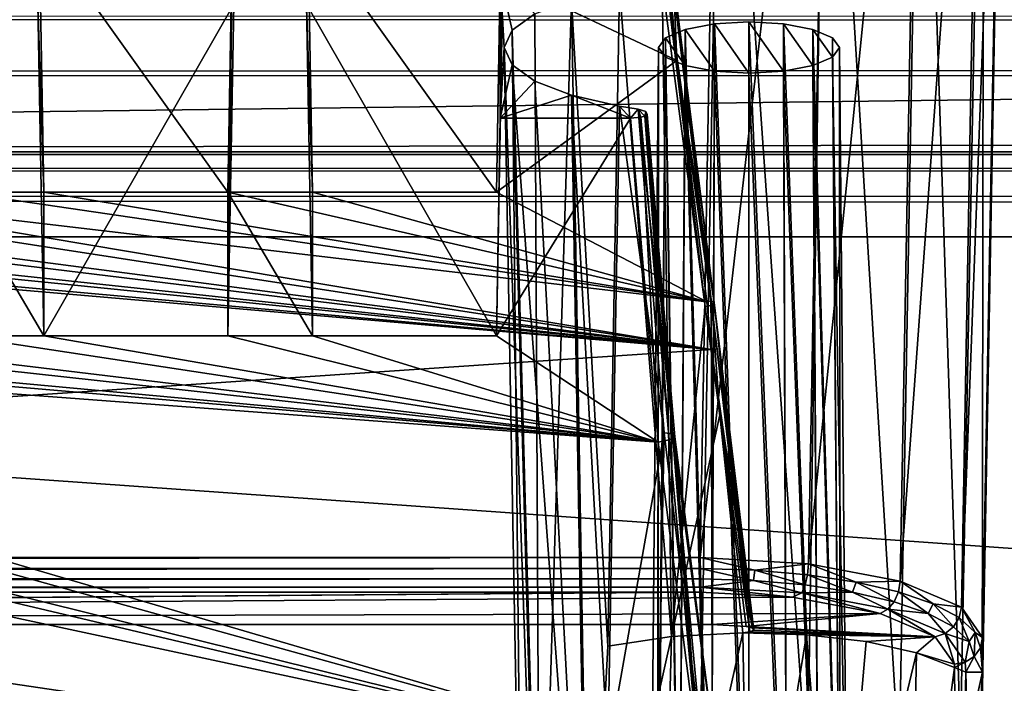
# Model space of a CAD drawing. Header units: metres. Extents: x -901 to 901, y -486 to 401.
# Tile 168 of 256: x 61 to 78, y -349 to -337. Entities that reach past the tile are written whole.
import ezdxf

# ---------------------------------------------------------------- set-up
doc = ezdxf.new("R2010")
doc.units = ezdxf.units.M

msp = doc.modelspace()

# ---------------------------------------------------------------- linework, layer by layer
at = {"layer": 'top0'}
for points in [[(665.330933, -331.521484, -87.092094), (0.734328, -339.873474, -34.248688), (0.734328, -331.785187, -85.375465)], [(665.330933, -331.521484, -87.092094), (699.821045, -339.873474, -34.248688), (0.734328, -339.873474, -34.248688)], [(699.821045, -337.267792, -32.492775), (0.734328, -337.447784, -32.089329), (699.821045, -337.89444, -31.327679)], [(0.734328, -337.447784, -32.089329), (0.734328, -338.448273, -30.640034), (699.821045, -337.89444, -31.327679)], [(699.821045, -337.89444, -31.327679), (0.734328, -338.448273, -30.640034), (699.821045, -338.761719, -30.328711)], [(0.734328, -338.448273, -30.640034), (0.734328, -339.827301, -29.544678), (699.821045, -338.761719, -30.328711)], [(699.821045, -338.761719, -30.328711), (0.734328, -339.827301, -29.544678), (699.821045, -339.827301, -29.544678)], [(0.734328, -339.827301, -29.544678), (0.734328, -389.60788, -0.803848), (699.821045, -339.827301, -29.544678)], [(0.734328, -389.60788, -0.803848), (700.734314, -389.60788, -0.803848), (699.821045, -339.827301, -29.544678)], [(0.734328, -340.140503, -33.411907), (699.821045, -339.873474, -34.248688), (699.821045, -340.363281, -33.032032)], [(0.734328, -340.140503, -33.411907), (0.734328, -339.873474, -34.248688), (699.821045, -339.873474, -34.248688)], [(0.734328, -340.639496, -32.689068), (0.734328, -340.140503, -33.411907), (699.821045, -340.363281, -33.032032)], [(0.734328, -340.639496, -32.689068), (699.821045, -340.363281, -33.032032), (699.821045, -341.327301, -32.142754)], [(0.734328, -341.327301, -32.142754), (0.734328, -340.639496, -32.689068), (699.821045, -341.327301, -32.142754)], [(700.734314, -391.111328, -3.399924), (0.734328, -341.327301, -32.142754), (699.821045, -341.327301, -32.142754)], [(700.734314, -391.111328, -3.399924), (0.734328, -391.111328, -3.399924), (0.734328, -341.327301, -32.142754)]]:
    msp.add_3dface(points, dxfattribs=at)
at = {"layer": 'top0123457'}
for points in [[(-73.521225, -347.001709, -103.007545), (-73.882248, -327.106323, -97.531837), (73.11277, -327.106323, -97.531837)], [(72.751755, -347.001709, -103.007545), (-73.521225, -347.001709, -103.007545), (73.11277, -327.106323, -97.531837)], [(72.751755, -347.001709, -103.007545), (73.11277, -327.106323, -97.531837), (75.029785, -327.162415, -97.151451)], [(74.667778, -347.112, -102.642059), (72.751755, -347.001709, -103.007545), (75.029785, -327.162415, -97.151451)], [(74.667778, -347.112, -102.642059), (75.029785, -327.162415, -97.151451), (76.655792, -327.322113, -96.068375)], [(76.291084, -347.419556, -101.599655), (74.667778, -347.112, -102.642059), (76.655792, -327.322113, -96.068375)], [(76.291084, -347.419556, -101.599655), (76.655792, -327.322113, -96.068375), (77.742599, -327.561066, -94.447922)], [(77.373924, -347.877411, -100.039482), (76.291084, -347.419556, -101.599655), (77.742599, -327.561066, -94.447922)], [(77.373924, -347.877411, -100.039482), (77.742599, -327.561066, -94.447922), (78.12429, -327.842773, -92.537476)], [(77.750977, -348.41568, -98.199654), (77.373924, -347.877411, -100.039482), (78.12429, -327.842773, -92.537476)], [(78.12429, -327.842773, -92.537476), (77.740479, -349.623169, -94.093895), (77.745689, -349.024017, -96.131165)], [(78.12429, -327.842773, -92.537476), (78.12429, -328.584778, -87.505608), (77.740479, -349.623169, -94.093895)], [(77.750977, -348.41568, -98.199654), (78.12429, -327.842773, -92.537476), (77.745689, -349.024017, -96.131165)], [(77.740479, -349.623169, -94.093895), (78.12429, -328.584778, -87.505608), (77.774284, -328.856049, -85.665916)], [(77.356384, -350.164459, -92.26281), (77.774284, -328.856049, -85.665916), (76.664467, -329.105652, -83.973228)], [(77.356384, -350.164459, -92.26281), (77.740479, -349.623169, -94.093895), (77.774284, -328.856049, -85.665916)], [(76.271919, -350.621765, -90.711143), (76.664467, -329.105652, -83.973228), (74.974274, -329.269531, -82.861763)], [(76.271919, -350.621765, -90.711143), (77.356384, -350.164459, -92.26281), (76.664467, -329.105652, -83.973228)], [(73.137299, -329.321228, -82.511246), (-73.906776, -329.321228, -82.511246), (72.741257, -351.030212, -89.309532)], [(-73.906776, -329.321228, -82.511246), (-73.510727, -351.030212, -89.309532), (72.741257, -351.030212, -89.309532)], [(72.741257, -351.030212, -89.309532), (74.651611, -350.92572, -89.674278), (73.137299, -329.321228, -82.511246)], [(74.651611, -350.92572, -89.674278), (74.974274, -329.269531, -82.861763), (73.137299, -329.321228, -82.511246)], [(74.651611, -350.92572, -89.674278), (76.271919, -350.621765, -90.711143), (74.974274, -329.269531, -82.861763)], [(69.232346, -335.666107, -96.995865), (65.805069, -335.861908, -97.049751), (69.144127, -340.539459, -98.337128)], [(69.213799, -336.72998, -97.144173), (69.232346, -335.666107, -96.995865), (69.144127, -340.539459, -98.337128)], [(61.050968, -335.861908, -97.049751), (61.028416, -337.216003, -87.866669), (61.135635, -340.539459, -98.337128)], [(61.050968, -335.861908, -97.049751), (64.390038, -340.539459, -98.337128), (64.474709, -335.861908, -97.049751)], [(61.050968, -335.861908, -97.049751), (61.135635, -340.539459, -98.337128), (64.390038, -340.539459, -98.337128)], [(64.497261, -337.216003, -87.866669), (64.474709, -335.861908, -97.049751), (64.390038, -343.078796, -89.702637)], [(64.474709, -335.861908, -97.049751), (64.390038, -340.539459, -98.337128), (64.390038, -343.078796, -89.702637)], [(65.805069, -335.861908, -97.049751), (65.782516, -337.216003, -87.866669), (65.88974, -340.539459, -98.337128)], [(65.805069, -335.861908, -97.049751), (65.88974, -340.539459, -98.337128), (69.144127, -340.539459, -98.337128)], [(69.213799, -339.230011, -88.643356), (69.250504, -337.165253, -88.210953), (69.230324, -335.953308, -96.429764)], [(69.213799, -339.230011, -88.643356), (69.230324, -335.953308, -96.429764), (69.213799, -336.72998, -97.144173)], [(69.213799, -336.72998, -97.144173), (69.144127, -340.539459, -98.337128), (72.338806, -338.210144, -97.607689)], [(72.198372, -336.72998, -97.144173), (69.213799, -336.72998, -97.144173), (72.338806, -338.210144, -97.607689)], [(69.828117, -337.38678, -94.910889), (69.421951, -337.673615, -93.9356), (69.213799, -336.72998, -97.144173)], [(69.421951, -337.673615, -93.9356), (69.283615, -337.980011, -92.893768), (69.213799, -336.72998, -97.144173)], [(69.213799, -336.72998, -97.144173), (69.283615, -337.980011, -92.893768), (69.213799, -339.230011, -88.643356)], [(71.324722, -336.942719, -96.420891), (72.077942, -336.837433, -96.7789), (72.244186, -348.39563, -100.009048)], [(72.077942, -336.837433, -96.7789), (72.157089, -336.829193, -96.806885), (72.837906, -342.567505, -98.567841)], [(72.244186, -348.39563, -100.009048), (72.077942, -336.837433, -96.7789), (72.837906, -342.567505, -98.567841)], [(72.959412, -342.53537, -98.634079), (72.157089, -336.829193, -96.806885), (72.261528, -336.803558, -96.89399)], [(72.837906, -342.567505, -98.567841), (72.157089, -336.829193, -96.806885), (72.959412, -342.53537, -98.634079)], [(72.198372, -336.72998, -97.144173), (72.338806, -338.210144, -97.607689), (72.278191, -336.762817, -97.032524)], [(73.001968, -342.491547, -98.766609), (72.261528, -336.803558, -96.89399), (72.278191, -336.762817, -97.032524)], [(72.959412, -342.53537, -98.634079), (72.261528, -336.803558, -96.89399), (73.001968, -342.491547, -98.766609)], [(72.338806, -338.210144, -97.607689), (73.001968, -342.491547, -98.766609), (72.278191, -336.762817, -97.032524)], [(70.476173, -337.137848, -95.757339), (71.324722, -336.942719, -96.420891), (71.115265, -348.567719, -99.423897)], [(71.115265, -348.567719, -99.423897), (71.324722, -336.942719, -96.420891), (72.244186, -348.39563, -100.009048)], [(65.782516, -337.216003, -87.866669), (69.252525, -337.151703, -87.846535), (69.144127, -343.078796, -89.702637)], [(69.144127, -343.078796, -89.702637), (69.252525, -337.151703, -87.846535), (69.213799, -339.230011, -88.643356)], [(69.252525, -337.151703, -87.846535), (69.250504, -337.165253, -88.210953), (69.213799, -339.230011, -88.643356)], [(69.828117, -337.38678, -94.910889), (70.476173, -337.137848, -95.757339), (69.911819, -355.303955, -99.587593)], [(69.911819, -355.303955, -99.587593), (70.476173, -337.137848, -95.757339), (70.780769, -354.937012, -100.835228)], [(70.476173, -337.137848, -95.757339), (71.115265, -348.567719, -99.423897), (70.780769, -354.937012, -100.835228)], [(61.028416, -337.216003, -87.866669), (64.497261, -337.216003, -87.866669), (61.135635, -343.078796, -89.702637)], [(61.028416, -337.216003, -87.866669), (61.135635, -343.078796, -89.702637), (61.135635, -340.539459, -98.337128)], [(64.497261, -337.216003, -87.866669), (64.390038, -343.078796, -89.702637), (61.135635, -343.078796, -89.702637)], [(65.88974, -343.078796, -89.702637), (65.782516, -337.216003, -87.866669), (69.144127, -343.078796, -89.702637)], [(65.782516, -337.216003, -87.866669), (65.88974, -343.078796, -89.702637), (65.88974, -340.539459, -98.337128)], [(69.421951, -337.673615, -93.9356), (69.828117, -337.38678, -94.910889), (69.911819, -355.303955, -99.587593)], [(73.615273, -353.880707, -99.393036), (73.615265, -337.528564, -94.428764), (73.002968, -337.562927, -94.31192)], [(73.002968, -337.562927, -94.31192), (73.615265, -337.528564, -94.428764), (73.615265, -338.431427, -91.358772)], [(73.615273, -353.880707, -99.393036), (74.284569, -353.918243, -99.265366), (73.615265, -337.528564, -94.428764)], [(74.284569, -353.918243, -99.265366), (74.227554, -337.562927, -94.31192), (73.615265, -337.528564, -94.428764)], [(73.615265, -337.528564, -94.428764), (74.227554, -338.397064, -91.475616), (73.615265, -338.431427, -91.358772)], [(73.615265, -337.528564, -94.428764), (74.227554, -337.562927, -94.31192), (74.227554, -338.397064, -91.475616)], [(69.283615, -337.980011, -92.893768), (69.421951, -337.673615, -93.9356), (69.606689, -355.736755, -98.115898)], [(69.421951, -337.673615, -93.9356), (69.911819, -355.303955, -99.587593), (69.606689, -355.736755, -98.115898)], [(72.378525, -354.025208, -98.901695), (72.483894, -337.660797, -93.979172), (72.137054, -337.807251, -93.481186)], [(72.137054, -337.807251, -93.481186), (72.483894, -337.660797, -93.979172), (72.483894, -338.299225, -91.808365)], [(72.378525, -354.025208, -98.901695), (72.945999, -353.918243, -99.265366), (72.483894, -337.660797, -93.979172)], [(72.945999, -353.918243, -99.265366), (73.002968, -337.562927, -94.31192), (72.483894, -337.660797, -93.979172)], [(72.483894, -337.660797, -93.979172), (73.002968, -337.562927, -94.31192), (73.002968, -338.397064, -91.475616)], [(72.483894, -337.660797, -93.979172), (73.002968, -338.397064, -91.475616), (72.483894, -338.299225, -91.808365)], [(72.945999, -353.918243, -99.265366), (73.615273, -353.880707, -99.393036), (73.002968, -337.562927, -94.31192)], [(73.002968, -337.562927, -94.31192), (73.615265, -338.431427, -91.358772), (73.002968, -338.397064, -91.475616)], [(74.284569, -353.918243, -99.265366), (74.851997, -354.025208, -98.901657), (74.227554, -337.562927, -94.31192)], [(74.851997, -354.025208, -98.901657), (74.746635, -337.660797, -93.979172), (74.227554, -337.562927, -94.31192)], [(74.227554, -337.562927, -94.31192), (74.746635, -338.299225, -91.808365), (74.227554, -338.397064, -91.475616)], [(74.227554, -337.562927, -94.31192), (74.746635, -337.660797, -93.979172), (74.746635, -338.299225, -91.808365)], [(74.851997, -354.025208, -98.901657), (75.231148, -354.185303, -98.3573), (74.746635, -337.660797, -93.979172)], [(75.231148, -354.185303, -98.3573), (75.093468, -337.807251, -93.481186), (74.746635, -337.660797, -93.979172)], [(74.746635, -337.660797, -93.979172), (75.093468, -338.152771, -92.306351), (74.746635, -338.299225, -91.808365)], [(74.746635, -337.660797, -93.979172), (75.093468, -337.807251, -93.481186), (75.093468, -338.152771, -92.306351)], [(71.999313, -354.185303, -98.35733), (72.137054, -337.807251, -93.481186), (72.015266, -337.980011, -92.893768)], [(71.999313, -354.185303, -98.35733), (72.378525, -354.025208, -98.901695), (72.137054, -337.807251, -93.481186)], [(72.015266, -337.980011, -92.893768), (72.137054, -337.807251, -93.481186), (72.137054, -338.152771, -92.306351)], [(72.137054, -337.807251, -93.481186), (72.483894, -338.299225, -91.808365), (72.137054, -338.152771, -92.306351)], [(75.215263, -337.980011, -92.893768), (75.093468, -337.807251, -93.481186), (75.231148, -354.185303, -98.3573)], [(75.093468, -337.807251, -93.481186), (75.215263, -337.980011, -92.893768), (75.093468, -338.152771, -92.306351)], [(69.283615, -337.980011, -92.893768), (69.421951, -338.286407, -91.851936), (69.213799, -339.230011, -88.643356)], [(69.606689, -355.736755, -98.115898), (69.911819, -356.169586, -96.644211), (69.283615, -337.980011, -92.893768)], [(69.911819, -356.169586, -96.644211), (69.421951, -338.286407, -91.851936), (69.283615, -337.980011, -92.893768)], [(71.866135, -354.374146, -97.715164), (71.999313, -354.185303, -98.35733), (72.015266, -337.980011, -92.893768)], [(71.866135, -354.374146, -97.715164), (72.015266, -337.980011, -92.893768), (71.999382, -354.563019, -97.07299)], [(72.015266, -337.980011, -92.893768), (72.137054, -338.152771, -92.306351), (71.999382, -354.563019, -97.07299)], [(75.093468, -338.152771, -92.306351), (75.215263, -337.980011, -92.893768), (75.364388, -354.374146, -97.715164)], [(75.364388, -354.374146, -97.715164), (75.215263, -337.980011, -92.893768), (75.231148, -354.185303, -98.3573)], [(72.338806, -338.210144, -97.607689), (69.144127, -340.539459, -98.337128), (72.87104, -342.476807, -98.943825)], [(71.999382, -354.563019, -97.07299), (72.137054, -338.152771, -92.306351), (72.378647, -354.723053, -96.52877)], [(72.137054, -338.152771, -92.306351), (72.483894, -338.299225, -91.808365), (72.378647, -354.723053, -96.52877)], [(73.001968, -342.491547, -98.766609), (72.338806, -338.210144, -97.607689), (72.938965, -342.460663, -98.894577)], [(72.338806, -338.210144, -97.607689), (72.87104, -342.476807, -98.943825), (72.938965, -342.460663, -98.894577)], [(74.746635, -338.299225, -91.808365), (75.093468, -338.152771, -92.306351), (75.231232, -354.563019, -97.072983)], [(75.231232, -354.563019, -97.072983), (75.093468, -338.152771, -92.306351), (75.364388, -354.374146, -97.715164)], [(69.213799, -339.230011, -88.643356), (69.421951, -338.286407, -91.851936), (69.828117, -338.573242, -90.876648)], [(69.911819, -356.169586, -96.644211), (70.780769, -356.536499, -95.396568), (69.421951, -338.286407, -91.851936)], [(70.780769, -356.536499, -95.396568), (69.828117, -338.573242, -90.876648), (69.421951, -338.286407, -91.851936)], [(72.378647, -354.723053, -96.52877), (72.483894, -338.299225, -91.808365), (72.945976, -354.830048, -96.164978)], [(72.483894, -338.299225, -91.808365), (73.002968, -338.397064, -91.475616), (72.945976, -354.830048, -96.164978)], [(72.945976, -354.830048, -96.164978), (73.002968, -338.397064, -91.475616), (73.615257, -354.867615, -96.037262)], [(73.002968, -338.397064, -91.475616), (73.615265, -338.431427, -91.358772), (73.615257, -354.867615, -96.037262)], [(73.615265, -338.431427, -91.358772), (74.227554, -338.397064, -91.475616), (74.284576, -354.830078, -96.164886)], [(74.227554, -338.397064, -91.475616), (74.746635, -338.299225, -91.808365), (74.852051, -354.723114, -96.528603)], [(74.284576, -354.830078, -96.164886), (74.227554, -338.397064, -91.475616), (74.852051, -354.723114, -96.528603)], [(74.852051, -354.723114, -96.528603), (74.746635, -338.299225, -91.808365), (75.231232, -354.563019, -97.072983)], [(69.828117, -338.573242, -90.876648), (70.476173, -338.822174, -90.030197), (69.213799, -339.230011, -88.643356)], [(70.476173, -338.822174, -90.030197), (69.828117, -338.573242, -90.876648), (70.780769, -356.536499, -95.396568)], [(73.615257, -354.867615, -96.037262), (73.615265, -338.431427, -91.358772), (74.284576, -354.830078, -96.164886)], [(70.476173, -338.822174, -90.030197), (71.519783, -339.230103, -88.643379), (69.213799, -339.230011, -88.643356)], [(70.476173, -338.822174, -90.030197), (71.324722, -339.017303, -89.366646), (71.519783, -339.230103, -88.643379)], [(71.324722, -339.017303, -89.366646), (70.476173, -338.822174, -90.030197), (71.115265, -350.417206, -93.135101)], [(70.476173, -338.822174, -90.030197), (70.780769, -356.536499, -95.396568), (71.115265, -350.417206, -93.135101)], [(72.116959, -344.794434, -90.777023), (71.324722, -339.017303, -89.366646), (71.115265, -350.417206, -93.135101)], [(71.324722, -339.017303, -89.366646), (71.655487, -339.069916, -89.187752), (71.519783, -339.230103, -88.643379)], [(72.116959, -344.794434, -90.777023), (71.655487, -339.069916, -89.187752), (71.324722, -339.017303, -89.366646)], [(71.519783, -339.230103, -88.643379), (71.655487, -339.069916, -89.187752), (71.703621, -339.212341, -88.703522)], [(71.790985, -339.10907, -89.054626), (71.655487, -339.069916, -89.187752), (72.269905, -344.811523, -90.644859)], [(71.655487, -339.069916, -89.187752), (72.116959, -344.794434, -90.777023), (72.269905, -344.811523, -90.644859)], [(71.655487, -339.069916, -89.187752), (71.771835, -339.191345, -88.774826), (71.703621, -339.212341, -88.703522)], [(71.655487, -339.069916, -89.187752), (71.790985, -339.10907, -89.054626), (71.771835, -339.191345, -88.774826)], [(71.790985, -339.10907, -89.054626), (71.812004, -339.1651, -88.864151), (71.771835, -339.191345, -88.774826)], [(71.812004, -339.1651, -88.864151), (71.790985, -339.10907, -89.054626), (72.304123, -344.862183, -90.448372)], [(71.790985, -339.10907, -89.054626), (72.269905, -344.811523, -90.644859), (72.304123, -344.862183, -90.448372)], [(69.213799, -339.230011, -88.643356), (71.519783, -339.230103, -88.643379), (69.144127, -343.078796, -89.702637)], [(71.519783, -339.230103, -88.643379), (72.010674, -344.958374, -90.21994), (69.144127, -343.078796, -89.702637)], [(72.010674, -344.958374, -90.21994), (71.519783, -339.230103, -88.643379), (71.703621, -339.212341, -88.703522)], [(72.200256, -344.918884, -90.280052), (71.703621, -339.212341, -88.703522), (71.771835, -339.191345, -88.774826)], [(72.010674, -344.958374, -90.21994), (71.703621, -339.212341, -88.703522), (72.200256, -344.918884, -90.280052)], [(71.771835, -339.191345, -88.774826), (71.812004, -339.1651, -88.864151), (72.267342, -344.891571, -90.354889)], [(72.267342, -344.891571, -90.354889), (72.200256, -344.918884, -90.280052), (71.771835, -339.191345, -88.774826)], [(71.812004, -339.1651, -88.864151), (72.304123, -344.862183, -90.448372), (72.267342, -344.891571, -90.354889)], [(72.951332, -343.319763, -99.207802), (40.619541, -340.539459, -98.337128), (0.605772, -348.18335, -100.730858)], [(42.119236, -340.539459, -98.337128), (40.619541, -340.539459, -98.337128), (72.951332, -343.319763, -99.207802)], [(45.373642, -340.539459, -98.337128), (42.119236, -340.539459, -98.337128), (72.951332, -343.319763, -99.207802)], [(72.951332, -343.319763, -99.207802), (46.873337, -340.539459, -98.337128), (45.373642, -340.539459, -98.337128)], [(50.127743, -340.539459, -98.337128), (46.873337, -340.539459, -98.337128), (72.951332, -343.319763, -99.207802)], [(51.627438, -340.539459, -98.337128), (50.127743, -340.539459, -98.337128), (72.951332, -343.319763, -99.207802)], [(72.951332, -343.319763, -99.207802), (54.88184, -340.539459, -98.337128), (51.627438, -340.539459, -98.337128)], [(56.381538, -340.539459, -98.337128), (54.88184, -340.539459, -98.337128), (72.951332, -343.319763, -99.207802)], [(59.635941, -340.539459, -98.337128), (56.381538, -340.539459, -98.337128), (72.87104, -342.476807, -98.943825)], [(72.87104, -342.476807, -98.943825), (56.381538, -340.539459, -98.337128), (72.951332, -343.319763, -99.207802)], [(61.135635, -340.539459, -98.337128), (61.135635, -343.078796, -89.702637), (59.635941, -340.539459, -98.337128)], [(61.135635, -343.078796, -89.702637), (59.635941, -343.078796, -89.702637), (59.635941, -340.539459, -98.337128)], [(61.135635, -340.539459, -98.337128), (59.635941, -340.539459, -98.337128), (72.87104, -342.476807, -98.943825)], [(64.390038, -340.539459, -98.337128), (61.135635, -340.539459, -98.337128), (72.87104, -342.476807, -98.943825)], [(65.88974, -340.539459, -98.337128), (65.88974, -343.078796, -89.702637), (64.390038, -340.539459, -98.337128)], [(65.88974, -343.078796, -89.702637), (64.390038, -343.078796, -89.702637), (64.390038, -340.539459, -98.337128)], [(72.87104, -342.476807, -98.943825), (65.88974, -340.539459, -98.337128), (64.390038, -340.539459, -98.337128)], [(69.144127, -340.539459, -98.337128), (65.88974, -340.539459, -98.337128), (72.87104, -342.476807, -98.943825)], [(72.244186, -348.39563, -100.009048), (72.837906, -342.567505, -98.567841), (73.102524, -344.477844, -99.134254)], [(73.102524, -344.477844, -99.134254), (72.837906, -342.567505, -98.567841), (72.959412, -342.53537, -98.634079)], [(72.938965, -342.460663, -98.894577), (72.87104, -342.476807, -98.943825), (72.951332, -343.319763, -99.207802)], [(73.671326, -348.243896, -100.525032), (72.938965, -342.460663, -98.894577), (72.951332, -343.319763, -99.207802)], [(73.671326, -348.243896, -100.525032), (73.698654, -348.282318, -100.394371), (72.938965, -342.460663, -98.894577)], [(73.698654, -348.282318, -100.394371), (73.001968, -342.491547, -98.766609), (72.938965, -342.460663, -98.894577)], [(73.630249, -348.316467, -100.278206), (72.959412, -342.53537, -98.634079), (73.001968, -342.491547, -98.766609)], [(73.102524, -344.477844, -99.134254), (72.959412, -342.53537, -98.634079), (73.630249, -348.316467, -100.278206)], [(73.698654, -348.282318, -100.394371), (73.630249, -348.316467, -100.278206), (73.001968, -342.491547, -98.766609)], [(37.365135, -343.078796, -89.702637), (72.741539, -350.661682, -91.789635), (0.605772, -350.801575, -91.82814)], [(37.365135, -343.078796, -89.702637), (40.619541, -343.078796, -89.702637), (72.741539, -350.661682, -91.789635)], [(40.619541, -343.078796, -89.702637), (42.119236, -343.078796, -89.702637), (72.741539, -350.661682, -91.789635)], [(72.741539, -350.661682, -91.789635), (42.119236, -343.078796, -89.702637), (45.373642, -343.078796, -89.702637)], [(45.373642, -343.078796, -89.702637), (46.873337, -343.078796, -89.702637), (72.741539, -350.661682, -91.789635)], [(46.873337, -343.078796, -89.702637), (72.010674, -344.958374, -90.21994), (72.741539, -350.661682, -91.789635)], [(46.873337, -343.078796, -89.702637), (50.127743, -343.078796, -89.702637), (72.010674, -344.958374, -90.21994)], [(50.127743, -343.078796, -89.702637), (51.627438, -343.078796, -89.702637), (72.010674, -344.958374, -90.21994)], [(72.010674, -344.958374, -90.21994), (51.627438, -343.078796, -89.702637), (54.88184, -343.078796, -89.702637)], [(54.88184, -343.078796, -89.702637), (56.381538, -343.078796, -89.702637), (72.010674, -344.958374, -90.21994)], [(56.381538, -343.078796, -89.702637), (59.635941, -343.078796, -89.702637), (72.010674, -344.958374, -90.21994)], [(72.010674, -344.958374, -90.21994), (59.635941, -343.078796, -89.702637), (61.135635, -343.078796, -89.702637)], [(61.135635, -343.078796, -89.702637), (64.390038, -343.078796, -89.702637), (72.010674, -344.958374, -90.21994)], [(64.390038, -343.078796, -89.702637), (65.88974, -343.078796, -89.702637), (72.010674, -344.958374, -90.21994)], [(72.010674, -344.958374, -90.21994), (65.88974, -343.078796, -89.702637), (69.144127, -343.078796, -89.702637)], [(72.955193, -348.18335, -100.730858), (72.951332, -343.319763, -99.207802), (0.605772, -348.18335, -100.730858)], [(73.566483, -348.220154, -100.605728), (73.671326, -348.243896, -100.525032), (72.951332, -343.319763, -99.207802)], [(72.955193, -348.18335, -100.730858), (73.566483, -348.220154, -100.605728), (72.951332, -343.319763, -99.207802)], [(73.505943, -348.330963, -100.233139), (72.244186, -348.39563, -100.009048), (73.102524, -344.477844, -99.134254)], [(73.505943, -348.330963, -100.233139), (73.102524, -344.477844, -99.134254), (73.630249, -348.316467, -100.278206)], [(71.981422, -351.514252, -92.949104), (72.116959, -344.794434, -90.777023), (71.115265, -350.417206, -93.135101)], [(72.800667, -350.494415, -92.359619), (72.116959, -344.794434, -90.777023), (71.981422, -351.514252, -92.949104)], [(72.116959, -344.794434, -90.777023), (72.800667, -350.494415, -92.359619), (72.269905, -344.811523, -90.644859)], [(72.800667, -350.494415, -92.359619), (73.03582, -350.541931, -92.036575), (72.269905, -344.811523, -90.644859)], [(72.269905, -344.811523, -90.644859), (73.03582, -350.541931, -92.036575), (72.304123, -344.862183, -90.448372)], [(72.741539, -350.661682, -91.789635), (72.010674, -344.958374, -90.21994), (72.200256, -344.918884, -90.280052)], [(72.741539, -350.661682, -91.789635), (72.200256, -344.918884, -90.280052), (72.267342, -344.891571, -90.354889)], [(72.304123, -344.862183, -90.448372), (72.741539, -350.661682, -91.789635), (72.267342, -344.891571, -90.354889)], [(73.03582, -350.541931, -92.036575), (72.741539, -350.661682, -91.789635), (72.304123, -344.862183, -90.448372)], [(72.751755, -347.194153, -103.021889), (-73.521225, -347.194153, -103.021889), (72.751755, -347.001709, -103.007545)], [(-73.521225, -347.194153, -103.021889), (-73.521225, -347.001709, -103.007545), (72.751755, -347.001709, -103.007545)], [(72.751755, -347.194153, -103.021889), (72.751755, -347.001709, -103.007545), (73.718483, -347.222321, -102.929825)], [(73.718483, -347.222321, -102.929825), (72.751755, -347.001709, -103.007545), (74.667778, -347.112, -102.642059)], [(74.667778, -347.112, -102.642059), (74.651833, -347.302917, -102.658524), (73.718483, -347.222321, -102.929825)], [(75.510246, -347.433197, -102.217262), (74.651833, -347.302917, -102.658524), (74.667778, -347.112, -102.642059)], [(76.291084, -347.419556, -101.599655), (75.510246, -347.433197, -102.217262), (74.667778, -347.112, -102.642059)], [(72.751755, -347.377655, -102.962303), (-73.521225, -347.377655, -102.962303), (72.751755, -347.194153, -103.021889)], [(-73.521225, -347.377655, -102.962303), (-73.521225, -347.194153, -103.021889), (72.751755, -347.194153, -103.021889)], [(73.69722, -347.404785, -102.872025), (72.751755, -347.377655, -102.962303), (72.751755, -347.194153, -103.021889)], [(73.69722, -347.404785, -102.872025), (72.751755, -347.194153, -103.021889), (73.718483, -347.222321, -102.929825)], [(73.718483, -347.222321, -102.929825), (74.610023, -347.483276, -102.606522), (73.69722, -347.404785, -102.872025)], [(74.651833, -347.302917, -102.658524), (74.610023, -347.483276, -102.606522), (73.718483, -347.222321, -102.929825)], [(72.751755, -347.524963, -102.837669), (-73.521225, -347.524963, -102.837669), (72.751755, -347.377655, -102.962303)], [(-73.521225, -347.524963, -102.837669), (-73.521225, -347.377655, -102.962303), (72.751755, -347.377655, -102.962303)], [(72.751755, -347.524963, -102.837669), (72.751755, -347.377655, -102.962303), (73.69722, -347.404785, -102.872025)], [(74.548409, -347.626343, -102.493797), (72.751755, -347.524963, -102.837669), (73.69722, -347.404785, -102.872025)], [(74.610023, -347.483276, -102.606522), (74.548409, -347.626343, -102.493797), (73.69722, -347.404785, -102.872025)], [(75.449524, -347.610474, -102.174866), (74.610023, -347.483276, -102.606522), (74.651833, -347.302917, -102.658524)], [(74.651833, -347.302917, -102.658524), (75.510246, -347.433197, -102.217262), (75.449524, -347.610474, -102.174866)], [(75.510246, -347.433197, -102.217262), (76.184402, -347.781067, -101.595055), (75.449524, -347.610474, -102.174866)], [(76.261688, -347.607727, -101.624428), (75.510246, -347.433197, -102.217262), (76.291084, -347.419556, -101.599655)], [(75.510246, -347.433197, -102.217262), (76.261688, -347.607727, -101.624428), (76.184402, -347.781067, -101.595055)], [(76.877831, -347.820007, -100.902023), (76.261688, -347.607727, -101.624428), (76.291084, -347.419556, -101.599655)], [(76.291084, -347.419556, -101.599655), (77.373924, -347.877411, -100.039482), (76.877831, -347.820007, -100.902023)], [(72.751755, -347.614075, -102.666542), (-73.521225, -347.614075, -102.666542), (72.751755, -347.524963, -102.837669)], [(-73.521225, -347.614075, -102.666542), (-73.521225, -347.524963, -102.837669), (72.751755, -347.524963, -102.837669)], [(-1.375246, -348.18335, -100.730858), (-73.521225, -347.614075, -102.666542), (72.751755, -347.614075, -102.666542)], [(0.605772, -348.18335, -100.730858), (-1.375246, -348.18335, -100.730858), (72.751755, -347.614075, -102.666542)], [(72.751755, -347.614075, -102.666542), (74.387276, -347.700928, -102.371292), (0.605772, -348.18335, -100.730858)], [(74.548409, -347.626343, -102.493797), (74.387276, -347.700928, -102.371292), (72.751755, -347.524963, -102.837669)], [(74.387276, -347.700928, -102.371292), (72.751755, -347.614075, -102.666542), (72.751755, -347.524963, -102.837669)], [(75.93721, -347.987, -101.398575), (74.387276, -347.700928, -102.371292), (74.548409, -347.626343, -102.493797)], [(74.548409, -347.626343, -102.493797), (74.610023, -347.483276, -102.606522), (75.449524, -347.610474, -102.174866)], [(76.070656, -347.914032, -101.515877), (74.548409, -347.626343, -102.493797), (75.449524, -347.610474, -102.174866)], [(76.070656, -347.914032, -101.515877), (75.93721, -347.987, -101.398575), (74.548409, -347.626343, -102.493797)], [(75.449524, -347.610474, -102.174866), (76.184402, -347.781067, -101.595055), (76.070656, -347.914032, -101.515877)], [(76.261688, -347.607727, -101.624428), (76.786995, -347.98877, -100.888588), (76.184402, -347.781067, -101.595055)], [(76.786995, -347.98877, -100.888588), (76.261688, -347.607727, -101.624428), (76.877831, -347.820007, -100.902023)], [(74.387276, -347.700928, -102.371292), (75.93721, -347.987, -101.398575), (0.605772, -348.18335, -100.730858)], [(76.184402, -347.781067, -101.595055), (76.786995, -347.98877, -100.888588), (76.070656, -347.914032, -101.515877)], [(77.23494, -348.225708, -100.082069), (76.786995, -347.98877, -100.888588), (76.877831, -347.820007, -100.902023)], [(77.373924, -347.877411, -100.039482), (77.335815, -348.062073, -100.077263), (76.877831, -347.820007, -100.902023)], [(76.877831, -347.820007, -100.902023), (77.335815, -348.062073, -100.077263), (77.23494, -348.225708, -100.082069)], [(0.605772, -348.18335, -100.730858), (75.93721, -347.987, -101.398575), (72.955193, -348.18335, -100.730858)], [(75.93721, -347.987, -101.398575), (73.566483, -348.220154, -100.605728), (72.955193, -348.18335, -100.730858)], [(75.93721, -347.987, -101.398575), (76.911751, -348.399872, -99.994644), (73.566483, -348.220154, -100.605728)], [(76.911751, -348.399872, -99.994644), (75.93721, -347.987, -101.398575), (76.070656, -347.914032, -101.515877)], [(77.086273, -348.344147, -100.053062), (76.911751, -348.399872, -99.994644), (76.070656, -347.914032, -101.515877)], [(76.070656, -347.914032, -101.515877), (76.786995, -347.98877, -100.888588), (77.086273, -348.344147, -100.053062)], [(77.086273, -348.344147, -100.053062), (76.786995, -347.98877, -100.888588), (77.23494, -348.225708, -100.082069)], [(77.335815, -348.062073, -100.077263), (77.373924, -347.877411, -100.039482), (77.616539, -348.324829, -99.180946)], [(77.373924, -347.877411, -100.039482), (77.750977, -348.41568, -98.199654), (77.616539, -348.324829, -99.180946)], [(77.335815, -348.062073, -100.077263), (77.509567, -348.483032, -99.205589), (77.23494, -348.225708, -100.082069)], [(77.509567, -348.483032, -99.205589), (77.335815, -348.062073, -100.077263), (77.616539, -348.324829, -99.180946)], [(72.244186, -348.39563, -100.009048), (73.505943, -348.330963, -100.233139), (72.081245, -354.691864, -101.668877)], [(72.081245, -354.691864, -101.668877), (73.505943, -348.330963, -100.233139), (73.615265, -354.605774, -101.961617)], [(73.505943, -348.330963, -100.233139), (73.630249, -348.316467, -100.278206), (74.635384, -348.365601, -100.111198)], [(73.505943, -348.330963, -100.233139), (74.635384, -348.365601, -100.111198), (73.615265, -354.605774, -101.961617)], [(76.911751, -348.399872, -99.994644), (73.671326, -348.243896, -100.525032), (73.566483, -348.220154, -100.605728)], [(73.630249, -348.316467, -100.278206), (73.698654, -348.282318, -100.394371), (76.911751, -348.399872, -99.994644)], [(73.630249, -348.316467, -100.278206), (76.911751, -348.399872, -99.994644), (74.635384, -348.365601, -100.111198)], [(73.698654, -348.282318, -100.394371), (73.671326, -348.243896, -100.525032), (76.911751, -348.399872, -99.994644)], [(77.086273, -348.344147, -100.053062), (77.251053, -348.886658, -98.339439), (76.911751, -348.399872, -99.994644)], [(77.509567, -348.483032, -99.205589), (77.086273, -348.344147, -100.053062), (77.23494, -348.225708, -100.082069)], [(77.509567, -348.483032, -99.205589), (77.440376, -348.851074, -98.328491), (77.086273, -348.344147, -100.053062)], [(77.440376, -348.851074, -98.328491), (77.251053, -348.886658, -98.339439), (77.086273, -348.344147, -100.053062)], [(77.616539, -348.324829, -99.180946), (77.601509, -348.749359, -98.298157), (77.509567, -348.483032, -99.205589)], [(77.616539, -348.324829, -99.180946), (77.710449, -348.596649, -98.252975), (77.601509, -348.749359, -98.298157)], [(77.750977, -348.41568, -98.199654), (77.710449, -348.596649, -98.252975), (77.616539, -348.324829, -99.180946)], [(70.780769, -354.937012, -100.835228), (71.115265, -348.567719, -99.423897), (72.244186, -348.39563, -100.009048)], [(70.780769, -354.937012, -100.835228), (72.244186, -348.39563, -100.009048), (72.081245, -354.691864, -101.668877)], [(73.615265, -354.605774, -101.961617), (74.635384, -348.365601, -100.111198), (75.149277, -354.691864, -101.668877)], [(76.911751, -348.399872, -99.994644), (75.687279, -348.48703, -99.698303), (74.635384, -348.365601, -100.111198)], [(74.635384, -348.365601, -100.111198), (75.687279, -348.48703, -99.698303), (75.149277, -354.691864, -101.668877)], [(75.149277, -354.691864, -101.668877), (75.687279, -348.48703, -99.698303), (76.581665, -348.684875, -99.025528)], [(76.581665, -348.684875, -99.025528), (75.687279, -348.48703, -99.698303), (76.911751, -348.399872, -99.994644)], [(77.251053, -348.886658, -98.339439), (76.581665, -348.684875, -99.025528), (76.911751, -348.399872, -99.994644)], [(77.601509, -348.749359, -98.298157), (77.440376, -348.851074, -98.328491), (77.509567, -348.483032, -99.205589)], [(77.710449, -348.596649, -98.252975), (77.750977, -348.41568, -98.199654), (77.745964, -349.024506, -96.141869)], [(77.745964, -349.024506, -96.141869), (77.750977, -348.41568, -98.199654), (77.745689, -349.024017, -96.131165)], [(75.149277, -354.691864, -101.668877), (76.581665, -348.684875, -99.025528), (76.449753, -354.937012, -100.835228)], [(76.581665, -348.684875, -99.025528), (77.250557, -348.944122, -98.144005), (76.449753, -354.937012, -100.835228)], [(77.251053, -348.886658, -98.339439), (77.250557, -348.944122, -98.144005), (76.581665, -348.684875, -99.025528)], [(77.601509, -348.749359, -98.298157), (77.710449, -348.596649, -98.252975), (77.745964, -349.024506, -96.141869)], [(77.251053, -348.886658, -98.339439), (77.440376, -348.851074, -98.328491), (77.250557, -348.944122, -98.144005)], [(77.440376, -348.851074, -98.328491), (77.450638, -349.025146, -97.718826), (77.250557, -348.944122, -98.144005)], [(77.440376, -348.851074, -98.328491), (77.601509, -348.749359, -98.298157), (77.450638, -349.025146, -97.718826)], [(77.601509, -348.749359, -98.298157), (77.745964, -349.024506, -96.141869), (77.450638, -349.025146, -97.718826)], [(76.449753, -354.937012, -100.835228), (77.250557, -348.944122, -98.144005), (77.318703, -355.303955, -99.587593)], [(77.250557, -348.944122, -98.144005), (77.450638, -349.025146, -97.718826), (77.318703, -355.303955, -99.587593)], [(77.318703, -355.303955, -99.587593), (77.450638, -349.025146, -97.718826), (77.62384, -355.736755, -98.115898)], [(77.450638, -349.025146, -97.718826), (77.745964, -349.024506, -96.141869), (77.62384, -355.736755, -98.115898)], [(77.699951, -349.804108, -94.147217), (77.617363, -349.613342, -95.272789), (77.745689, -349.024017, -96.131165)], [(77.617363, -349.613342, -95.272789), (77.745964, -349.024506, -96.141869), (77.745689, -349.024017, -96.131165)], [(77.62384, -355.736755, -98.115898), (77.745964, -349.024506, -96.141869), (77.617363, -349.613342, -95.272789)], [(77.740479, -349.623169, -94.093895), (77.699951, -349.804108, -94.147217), (77.745689, -349.024017, -96.131165)]]:
    msp.add_3dface(points, dxfattribs=at)

doc.saveas('drawing.dxf')
